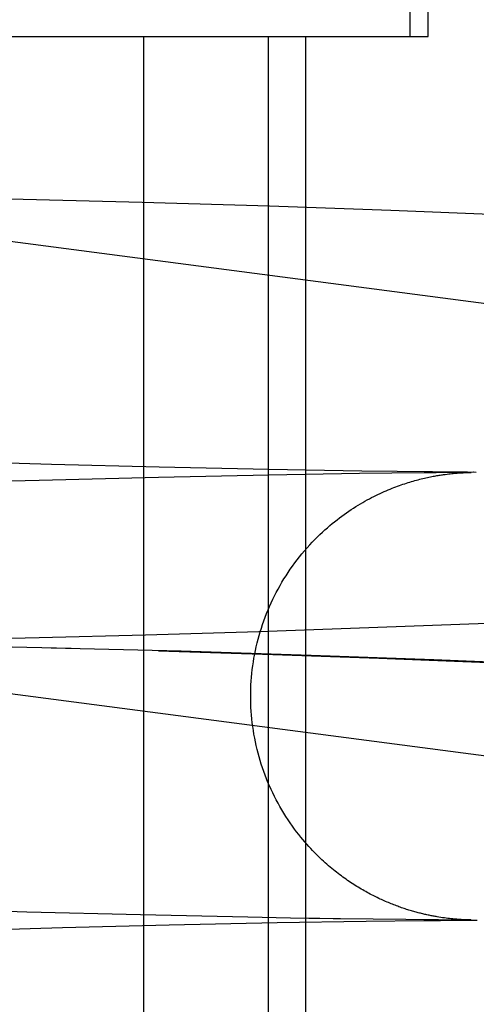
# Model space of a CAD drawing. Header units: inches. Extents: x 0 to 200, y 0 to 129.
# Tile 33 of 118: x 98.4621 to 98.5018, y 48.3541 to 48.4397. Entities that reach past the tile are written whole.
import ezdxf

# ---------------------------------------------------------------- set-up
doc = ezdxf.new("R2010")
doc.units = ezdxf.units.IN
doc.header["$LTSCALE"] = 11
doc.header["$MEASUREMENT"] = 0
doc.linetypes.add('HIDDEN', pattern=[0.2, 0.1, -0.1])
doc.layers.add('DEFAULT_2', color=8, linetype='HIDDEN')

msp = doc.modelspace()

# ---------------------------------------------------------------- linework, layer by layer
at = {"layer": 'DEFAULT_2', "color": 8, "linetype": 'HIDDEN'}
for p, q in [((98.496063, 48.438288), (98.496063, 48.813288)), ((98.497618, 48.438288), (98.497618, 48.813288)), ((98.020021, 48.438288), (98.497616, 48.438288)), ((98.47288, 48.438288), (98.47288, 48.282038)), ((98.483716, 48.438288), (98.483716, 48.282038)), ((98.48695, 48.438288), (98.48695, 48.282038)), ((98.649891, 48.395718), (98.43216, 48.424251)), ((98.462405, 48.424099), (98.452954, 48.424297)), ((98.472739, 48.423837), (98.462405, 48.424099)), ((98.483834, 48.423506), (98.472739, 48.423837)), ((98.49436, 48.423145), (98.483834, 48.423506)), ((98.505294, 48.42272), (98.49436, 48.423145)), ((98.464856, 48.401052), (98.455423, 48.401332)), ((98.474233, 48.400812), (98.464856, 48.401052)), ((98.483764, 48.40061), (98.474233, 48.400812)), ((98.491846, 48.400477), (98.483764, 48.40061)), ((98.463783, 48.399672), (98.453137, 48.399354)), ((98.474172, 48.399936), (98.463783, 48.399672)), ((98.483769, 48.400135), (98.474172, 48.399936)), ((98.491635, 48.400263), (98.483769, 48.400135)), ((98.497282, 48.400331), (98.491635, 48.400263)), ((98.497979, 48.400403), (98.491846, 48.400477)), ((98.498319, 48.400341), (98.497282, 48.400331)), ((98.498772, 48.400395), (98.497979, 48.400403)), ((98.498764, 48.400345), (98.498319, 48.400341)), ((98.499163, 48.400349), (98.498764, 48.400345)), ((98.499186, 48.400392), (98.498772, 48.400395)), ((98.498936, 48.400174), (98.4991, 48.400196)), ((98.4991, 48.400196), (98.499256, 48.400217)), ((98.499406, 48.400351), (98.499163, 48.400349)), ((98.49956, 48.400388), (98.499186, 48.400392)), ((98.499256, 48.400217), (98.499403, 48.400235)), ((98.499403, 48.400235), (98.499543, 48.400251)), ((98.499631, 48.400352), (98.499406, 48.400351)), ((98.499543, 48.400251), (98.499676, 48.400265)), ((98.499788, 48.400387), (98.49956, 48.400388)), ((98.499839, 48.400354), (98.499631, 48.400352)), ((98.499676, 48.400265), (98.499802, 48.400278)), ((98.5, 48.400385), (98.499788, 48.400387)), ((98.499802, 48.400278), (98.499922, 48.400289)), ((98.500031, 48.400356), (98.499839, 48.400354)), ((98.499922, 48.400289), (98.500036, 48.400299)), ((98.500197, 48.400383), (98.5, 48.400385)), ((98.500036, 48.400299), (98.500144, 48.400308)), ((98.500144, 48.400308), (98.500247, 48.400316)), ((98.50038, 48.400382), (98.500197, 48.400383)), ((98.500247, 48.400316), (98.500344, 48.400323)), ((98.500344, 48.400323), (98.500434, 48.400329)), ((98.500434, 48.400329), (98.500555, 48.400336)), ((98.500695, 48.400344), (98.500787, 48.400348)), ((98.500787, 48.400348), (98.500898, 48.400353)), ((98.500898, 48.400353), (98.500998, 48.400357)), ((98.500998, 48.400357), (98.501063, 48.400359)), ((98.5018, 48.400371), (98.501042, 48.400377)), ((98.501083, 48.40036), (98.501169, 48.400362)), ((98.501169, 48.400362), (98.501257, 48.400364)), ((98.501175, 48.400362), (98.50136, 48.400366)), ((98.501267, 48.400364), (98.501277, 48.400365)), ((98.501359, 48.400366), (98.501335, 48.400366)), ((98.501565, 48.400373), (98.501527, 48.400373)), ((98.493238, 48.38687), (98.482894, 48.386513)), ((98.502759, 48.387238), (98.493238, 48.38687)), ((98.463784, 48.385974), (98.455991, 48.385799)), ((98.473042, 48.386216), (98.463784, 48.385974)), ((98.482894, 48.386513), (98.473042, 48.386216)), ((98.466581, 48.385065), (98.455284, 48.385302)), ((98.47614, 48.384808), (98.464852, 48.385088)), ((98.474184, 48.38484), (98.484097, 48.384535)), ((98.487439, 48.384454), (98.47614, 48.384808)), ((98.484097, 48.384535), (98.493314, 48.384215)), ((98.498113, 48.384071), (98.487439, 48.384454)), ((98.644896, 48.357039), (98.440935, 48.383768)), ((98.493314, 48.384215), (98.502835, 48.383846)), ((98.509157, 48.383624), (98.498113, 48.384071)), ((98.451982, 48.36249), (98.462725, 48.362163)), ((98.462725, 48.362163), (98.472619, 48.361907)), ((98.472619, 48.361907), (98.481941, 48.361705)), ((98.475104, 48.361015), (98.484497, 48.36121)), ((98.481941, 48.361705), (98.485641, 48.361637)), ((98.484497, 48.36121), (98.492227, 48.361335)), ((98.485641, 48.361637), (98.487231, 48.36161)), ((98.487231, 48.36161), (98.488209, 48.361595)), ((98.488209, 48.361595), (98.489347, 48.361577)), ((98.489347, 48.361577), (98.489987, 48.361567)), ((98.489987, 48.361567), (98.501348, 48.361441)), ((98.492227, 48.361335), (98.497248, 48.361396)), ((98.497248, 48.361396), (98.498091, 48.361405)), ((98.498091, 48.361405), (98.498674, 48.36141)), ((98.498715, 48.361665), (98.498551, 48.361691)), ((98.498674, 48.36141), (98.499063, 48.361414)), ((98.498875, 48.361641), (98.498715, 48.361665)), ((98.499033, 48.361619), (98.498875, 48.361641)), ((98.499187, 48.361599), (98.499033, 48.361619)), ((98.499063, 48.361414), (98.499301, 48.361416)), ((98.499337, 48.36158), (98.499187, 48.361599)), ((98.499301, 48.361416), (98.499522, 48.361418)), ((98.499483, 48.361562), (98.499337, 48.36158)), ((98.499624, 48.361547), (98.499483, 48.361562)), ((98.499522, 48.361418), (98.499728, 48.361419)), ((98.499759, 48.361533), (98.499624, 48.361547)), ((98.499728, 48.361419), (98.49992, 48.361421)), ((98.499886, 48.361521), (98.499759, 48.361533)), ((98.500005, 48.36151), (98.499886, 48.361521)), ((98.49992, 48.361421), (98.500097, 48.361422)), ((98.500117, 48.361501), (98.500005, 48.36151)), ((98.500223, 48.361492), (98.500117, 48.361501)), ((98.500322, 48.361485), (98.500223, 48.361492)), ((98.500415, 48.361479), (98.500322, 48.361485)), ((98.500499, 48.361474), (98.500415, 48.361479)), ((98.500613, 48.361467), (98.500499, 48.361474)), ((98.500713, 48.361462), (98.500613, 48.361467)), ((98.500803, 48.361457), (98.500713, 48.361462)), ((98.500912, 48.361453), (98.500803, 48.361457)), ((98.501009, 48.361449), (98.500912, 48.361453)), ((98.501109, 48.361446), (98.501009, 48.361449)), ((98.501199, 48.361444), (98.501126, 48.361446)), ((98.501273, 48.361442), (98.501212, 48.361443)), ((98.501339, 48.361441), (98.501289, 48.361442)), ((98.501387, 48.361432), (98.501452, 48.361433)), ((98.501452, 48.361433), (98.501645, 48.361434)), ((98.501645, 48.361434), (98.501888, 48.361437)), ((98.456488, 48.360508), (98.465835, 48.360781)), ((98.465835, 48.360781), (98.475104, 48.361015))]:
    msp.add_line(p, q, dxfattribs=at)
for points in [[(98.482187, 48.380903), (98.48219, 48.381213), (98.482198, 48.381549), (98.482212, 48.381885), (98.482232, 48.38222), (98.482258, 48.382555), (98.482289, 48.38289), (98.482327, 48.383224), (98.48237, 48.383557), (98.482419, 48.38389), (98.482473, 48.384222), (98.482533, 48.384552), (98.4826, 48.384882), (98.482671, 48.385211), (98.482749, 48.385538), (98.482832, 48.385864), (98.48292, 48.386188), (98.483015, 48.386511), (98.483115, 48.386832), (98.48322, 48.387151), (98.483331, 48.387469), (98.483447, 48.387784), (98.483569, 48.388098), (98.483696, 48.388409), (98.483829, 48.388718), (98.483967, 48.389025), (98.48411, 48.389329), (98.484259, 48.389631), (98.484412, 48.38993), (98.484571, 48.390226), (98.484735, 48.39052), (98.484904, 48.390811), (98.485078, 48.391099), (98.485258, 48.391385), (98.485442, 48.391667), (98.485631, 48.391946), (98.485824, 48.392221), (98.486022, 48.392492), (98.486225, 48.39276), (98.486432, 48.393025), (98.486645, 48.393287), (98.486865, 48.393548), (98.487088, 48.393804), (98.487315, 48.394056), (98.487543, 48.394299), (98.487768, 48.394532), (98.48799, 48.394755), (98.488209, 48.394968), (98.488426, 48.395171), (98.48864, 48.395367), (98.488852, 48.395555), (98.489063, 48.395736), (98.489273, 48.395911), (98.489482, 48.396082), (98.489691, 48.396247), (98.4899, 48.396407), (98.490107, 48.396562), (98.490314, 48.396712), (98.49052, 48.396858), (98.490724, 48.396999), (98.490928, 48.397135), (98.49113, 48.397267), (98.491331, 48.397394), (98.491531, 48.397517), (98.491729, 48.397636), (98.491925, 48.397751), (98.49212, 48.397862), (98.492313, 48.397969), (98.492504, 48.398073), (98.492694, 48.398173), (98.492881, 48.398269), (98.493067, 48.398361), (98.493251, 48.398451), (98.493432, 48.398537), (98.493612, 48.398619), (98.493789, 48.398699), (98.493964, 48.398775), (98.494137, 48.398848), (98.494306, 48.398919), (98.494473, 48.398986), (98.494637, 48.39905), (98.494798, 48.399112), (98.494957, 48.399171), (98.495114, 48.399228), (98.495269, 48.399283), (98.495422, 48.399335), (98.495574, 48.399386), (98.495724, 48.399435), (98.495873, 48.399482), (98.496021, 48.399528), (98.496168, 48.399572), (98.496314, 48.399614), (98.496458, 48.399655), (98.4966, 48.399694), (98.496742, 48.399731), (98.496881, 48.399767), (98.497019, 48.399802), (98.497155, 48.399835), (98.49729, 48.399867), (98.497423, 48.399897), (98.497554, 48.399926), (98.497683, 48.399953), (98.49781, 48.399979), (98.497932, 48.400004), (98.498051, 48.400027), (98.498164, 48.400048), (98.498272, 48.400067), (98.498377, 48.400086), (98.498477, 48.400103), (98.498575, 48.400119), (98.498669, 48.400134), (98.498761, 48.400148), (98.498849, 48.400161), (98.498936, 48.400174)], [(98.500367, 48.400358), (98.500288, 48.400358), (98.500206, 48.400357), (98.500031, 48.400356)], [(98.500644, 48.40036), (98.50058, 48.40036), (98.500512, 48.400359), (98.500367, 48.400358)], [(98.500629, 48.40038), (98.500467, 48.400381), (98.50038, 48.400382)], [(98.500555, 48.400336), (98.500662, 48.400342), (98.500695, 48.400344)], [(98.501042, 48.400377), (98.500916, 48.400378), (98.500849, 48.400378), (98.500779, 48.400379), (98.500705, 48.400379), (98.500629, 48.40038)], [(98.50136, 48.400366), (98.500763, 48.400361), (98.500644, 48.40036)], [(98.498551, 48.361691), (98.498385, 48.361719), (98.4983, 48.361734), (98.498215, 48.361749), (98.49813, 48.361765), (98.498044, 48.361781), (98.497957, 48.361798), (98.497869, 48.361815), (98.497781, 48.361833), (98.497693, 48.361851), (98.497603, 48.36187), (98.497513, 48.36189), (98.497422, 48.36191), (98.49733, 48.361931), (98.497238, 48.361952), (98.497144, 48.361974), (98.49705, 48.361997), (98.496954, 48.362021), (98.496858, 48.362045), (98.496761, 48.36207), (98.496662, 48.362096), (98.496563, 48.362123), (98.496463, 48.36215), (98.496361, 48.362179), (98.496259, 48.362208), (98.496156, 48.362238), (98.496052, 48.362269), (98.495947, 48.362301), (98.495841, 48.362334), (98.495734, 48.362368), (98.495627, 48.362403), (98.495519, 48.362439), (98.495409, 48.362475), (98.4953, 48.362513), (98.495189, 48.362552), (98.495077, 48.362592), (98.494965, 48.362632), (98.494852, 48.362674), (98.494738, 48.362717), (98.494624, 48.362761), (98.494508, 48.362807), (98.494392, 48.362853), (98.494275, 48.3629), (98.494158, 48.362949), (98.49404, 48.362999), (98.493921, 48.36305), (98.493801, 48.363102), (98.493681, 48.363156), (98.49356, 48.363211), (98.493438, 48.363267), (98.493316, 48.363325), (98.493193, 48.363384), (98.493069, 48.363444), (98.492945, 48.363506), (98.49282, 48.363569), (98.492695, 48.363633), (98.492569, 48.363699), (98.492442, 48.363767), (98.492315, 48.363836), (98.492187, 48.363906), (98.492058, 48.363979), (98.491929, 48.364053), (98.4918, 48.364128), (98.49167, 48.364205), (98.491539, 48.364284), (98.491408, 48.364365), (98.491276, 48.364447), (98.491143, 48.364531), (98.491011, 48.364617), (98.490877, 48.364705), (98.490743, 48.364795), (98.490609, 48.364887), (98.490474, 48.364981), (98.490339, 48.365077), (98.490203, 48.365174), (98.490067, 48.365274), (98.48993, 48.365377), (98.489793, 48.365481), (98.489656, 48.365588), (98.489518, 48.365696), (98.48938, 48.365808), (98.489241, 48.365922), (98.489101, 48.366039), (98.48896, 48.366159), (98.488816, 48.366283), (98.488671, 48.366412), (98.488523, 48.366546), (98.488373, 48.366684), (98.48822, 48.366829), (98.488063, 48.36698), (98.487903, 48.367138), (98.48774, 48.367302), (98.487574, 48.367474), (98.487406, 48.367653), (98.487235, 48.367838), (98.487063, 48.368031), (98.486889, 48.36823), (98.486715, 48.368435), (98.486539, 48.368649), (98.486361, 48.368871), (98.48618, 48.369104), (98.485996, 48.36935), (98.485809, 48.369608), (98.48562, 48.369877), (98.485432, 48.370154), (98.485248, 48.370436), (98.485069, 48.370723), (98.484895, 48.371011), (98.484726, 48.371302), (98.484563, 48.371595), (98.484405, 48.371891), (98.484252, 48.37219), (98.484104, 48.372491), (98.483961, 48.372795), (98.483823, 48.373101), (98.483691, 48.37341), (98.483564, 48.373721), (98.483443, 48.374034), (98.483327, 48.37435), (98.483216, 48.374667), (98.483111, 48.374986), (98.483011, 48.375307), (98.482917, 48.375629), (98.482829, 48.375953), (98.482746, 48.376278), (98.482669, 48.376605), (98.482598, 48.376933), (98.482532, 48.377262), (98.482472, 48.377592), (98.482417, 48.377923), (98.482369, 48.378255), (98.482326, 48.378588), (98.482289, 48.378922), (98.482257, 48.379256), (98.482232, 48.379591), (98.482212, 48.379925), (98.482198, 48.380261), (98.48219, 48.380596), (98.482187, 48.380903)], [(98.500097, 48.361422), (98.500262, 48.361424), (98.500339, 48.361424)], [(98.500339, 48.361424), (98.500486, 48.361425), (98.500554, 48.361426), (98.500621, 48.361426), (98.500684, 48.361427)], [(98.500684, 48.361427), (98.500805, 48.361428), (98.500861, 48.361428), (98.500915, 48.361429), (98.500967, 48.361429), (98.501065, 48.36143)], [(98.501065, 48.36143), (98.501112, 48.36143), (98.501156, 48.36143), (98.501239, 48.361431)], [(98.501239, 48.361431), (98.501278, 48.361431), (98.501316, 48.361431), (98.501387, 48.361432)]]:
    msp.add_lwpolyline(points, dxfattribs=at)

doc.saveas('drawing.dxf')
